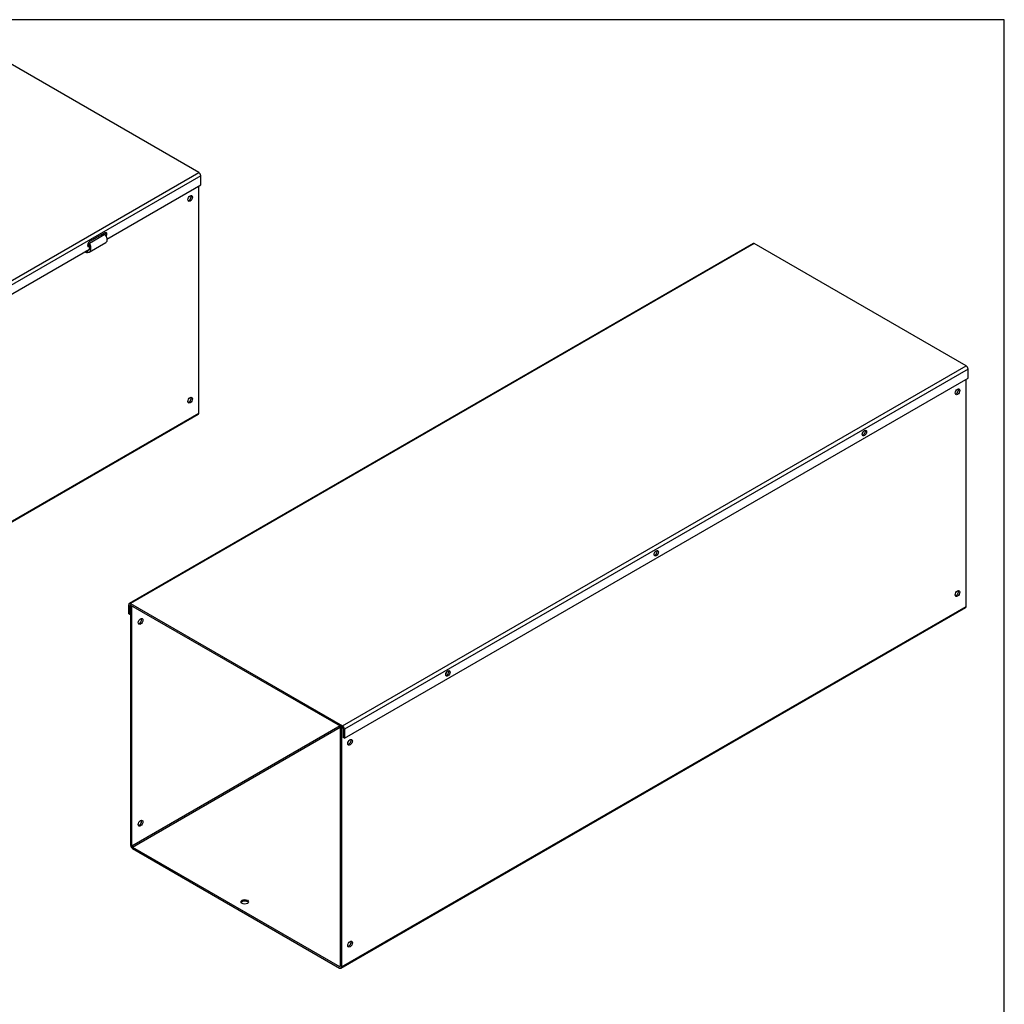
# Model space of a CAD drawing. Header units: inches. Extents: x 0 to 120, y -1 to 80.
# Tile 3 of 3: x 80 to 120, y 40 to 80. Entities that reach past the tile are written whole.
import ezdxf

# ---------------------------------------------------------------- set-up
doc = ezdxf.new("R2010")
doc.units = ezdxf.units.IN
doc.header["$MEASUREMENT"] = 0
for name, color, linetype in [('COM56327-4', 7, 'Continuous'), ('COM56330-4', 7, 'Continuous'), ('Default', 7, 'Continuous')]:
    doc.layers.add(name, color=color, linetype=linetype)

# ---------------------------------------------------------------- blocks, each defined once
blk = doc.blocks.new('SE1')
at = {"layer": 'COM56327-4', "color": 7, "linetype": 'Continuous'}
for p, q in [((118.19, 55.722), (118.19, 64.977)), ((84.148, 55.752), (84.17, 55.765)), ((84.148, 45.983), (84.148, 55.752)), ((84.148, 55.752), (84.198, 55.722)), ((84.198, 55.722), (84.221, 55.735)), ((84.198, 45.954), (84.198, 55.722)), ((92.712, 40.976), (118.168, 55.673)), ((92.735, 41.025), (118.19, 55.722)), ((92.68, 50.851), (84.198, 45.954)), ((84.224, 45.91), (92.684, 50.794)), ((92.706, 50.836), (92.684, 50.823)), ((92.684, 50.823), (92.684, 41.055)), ((92.735, 50.794), (92.684, 50.823)), ((92.757, 50.807), (92.735, 50.794)), ((92.735, 50.794), (92.735, 41.025)), ((84.224, 45.91), (92.658, 41.04)), ((84.224, 45.851), (92.658, 40.981)), ((92.684, 41.055), (92.658, 41.04))]:
    blk.add_line(p, q, dxfattribs=at)
for centre, major_axis in [((117.837, 64.47), (0.066, 0.115)), ((117.837, 56.247), (0.066, 0.115)), ((84.552, 55.11), (-0.066, -0.115)), ((93.088, 50.182), (0.066, 0.115)), ((84.552, 46.886), (-0.066, -0.115)), ((88.795, 43.679), (0.156, 0)), ((93.088, 41.958), (0.066, 0.115))]:
    blk.add_ellipse(centre, major_axis=major_axis, ratio=0.57735, dxfattribs=at)
for centre, major_axis, start_param, end_param in [((117.786, 64.5), (-0.066, -0.115), 0.392819, 2.748773), ((113.948, 62.846), (0.0442, 0.0766), 4.249177, 5.173813), ((105.463, 57.947), (0.0442, 0.0766), 4.252762, 5.172016), ((117.786, 56.276), (-0.066, -0.115), 0.392819, 2.748773), ((118.114, 55.767), (-0.054, 0.0935), 3.141593, 3.926991), ((84.501, 55.139), (-0.066, -0.115), 0.392819, 2.748773), ((96.977, 53.048), (0.0443, 0.0766), 4.256361, 5.170201), ((93.037, 50.211), (-0.066, -0.115), 0.392819, 2.748773), ((84.501, 46.916), (-0.066, -0.115), 0.392819, 2.748773), ((84.224, 45.939), (-0.054, 0.0935), 0.785398, 2.356194), ((84.224, 45.939), (-0.018, 0.0312), 0.785398, 2.356194), ((88.795, 43.62), (0.156, 0), 0.331895, 2.809698), ((93.037, 41.987), (-0.067, -0.115), 0.392819, 2.748773), ((92.658, 41.07), (-0.018, 0.0312), 2.356194, 3.926991), ((92.658, 41.07), (-0.054, 0.0935), 2.356194, 3.926991)]:
    blk.add_ellipse(centre, major_axis=major_axis, ratio=0.57735, start_param=start_param, end_param=end_param, dxfattribs=at)
at = {"layer": 'COM56330-4', "color": 7, "linetype": 'Continuous'}
for p, q in [((109.505, 70.513), (84.093, 55.842)), ((109.559, 70.508), (84.147, 55.836)), ((118.191, 65.524), (109.559, 70.508)), ((92.779, 50.853), (118.191, 65.524)), ((118.267, 65.392), (92.856, 50.72)), ((92.856, 50.35), (118.267, 65.021)), ((118.267, 65.021), (118.267, 65.392)), ((84.071, 55.422), (84.071, 55.792)), ((84.147, 55.836), (92.779, 50.853)), ((84.071, 55.422), (84.122, 55.392)), ((84.122, 55.763), (84.147, 55.778)), ((84.122, 55.392), (84.122, 55.763)), ((84.148, 55.407), (84.122, 55.392)), ((84.147, 55.778), (92.779, 50.794)), ((92.805, 50.75), (92.805, 50.379)), ((92.856, 50.72), (92.856, 50.35)), ((92.856, 50.35), (92.805, 50.379))]:
    blk.add_line(p, q, dxfattribs=at)
for centre, major_axis, start_param, end_param in [((109.559, 70.42), (0.054, -0.0935), 2.356194, 3.141593), ((118.191, 65.436), (-0.054, 0.0935), 3.926991, 5.497787), ((113.996, 62.818), (0.063, 0.108), 3.561081, 5.863697), ((105.511, 57.919), (0.062, 0.108), 3.561081, 5.863697), ((84.147, 55.748), (0.054, -0.0935), 2.356194, 3.926991), ((84.147, 55.748), (0.018, -0.0312), 2.356194, 3.926991), ((97.026, 53.02), (0.062, 0.108), 3.561081, 5.863697), ((92.779, 50.764), (0.054, -0.0935), 0.785398, 2.356194), ((92.779, 50.764), (0.018, -0.0312), 0.785398, 2.356194)]:
    blk.add_ellipse(centre, major_axis=major_axis, ratio=0.57735, start_param=start_param, end_param=end_param, dxfattribs=at)
for centre, major_axis in [((114.047, 62.788), (0.063, 0.108)), ((105.562, 57.889), (0.063, 0.108)), ((97.076, 52.991), (0.062, 0.108))]:
    blk.add_ellipse(centre, major_axis=major_axis, ratio=0.57735, dxfattribs=at)
blk = doc.blocks.new('SE2')
at = {"layer": 'COM56327-4', "color": 7, "linetype": 'Continuous'}
for p, q in [((86.926, 63.603), (86.926, 72.857)), ((82.465, 70.532), (83.089, 70.893)), ((82.966, 70.821), (82.962, 70.874)), ((83.012, 70.848), (83.008, 70.901)), ((82.364, 70.216), (82.462, 70.272)), ((82.434, 70.503), (82.465, 70.532)), ((82.46, 70.166), (83.134, 70.555)), ((82.335, 70.206), (82.33, 70.131)), ((82.333, 70.133), (82.33, 70.135)), ((82.33, 70.131), (82.333, 70.133)), ((82.366, 70.152), (82.333, 70.133)), ((82.354, 70.153), (82.339, 70.209)), ((82.353, 70.217), (82.364, 70.216)), ((82.354, 70.153), (82.382, 70.15)), ((82.382, 70.15), (82.364, 70.216)), ((52.883, 63.632), (52.905, 63.645)), ((52.883, 53.863), (52.883, 63.632)), ((52.883, 63.632), (52.934, 63.603)), ((52.934, 63.603), (52.956, 63.615)), ((52.934, 53.834), (52.934, 63.603)), ((61.448, 48.856), (86.903, 63.553)), ((61.47, 48.906), (86.926, 63.603)), ((65.495, 60.734), (66.119, 61.095)), ((65.995, 61.023), (65.991, 61.076)), ((66.042, 61.05), (66.037, 61.103)), ((65.464, 60.705), (65.495, 60.734)), ((65.489, 60.368), (66.164, 60.757)), ((65.365, 60.408), (65.359, 60.333)), ((65.363, 60.335), (65.359, 60.337)), ((65.359, 60.333), (65.363, 60.335)), ((65.396, 60.354), (65.363, 60.335)), ((65.383, 60.355), (65.369, 60.411)), ((65.383, 60.419), (65.394, 60.418)), ((65.383, 60.355), (65.411, 60.352)), ((65.394, 60.418), (65.492, 60.474)), ((65.411, 60.352), (65.394, 60.418)), ((61.416, 58.731), (52.934, 53.834)), ((52.959, 53.79), (61.419, 58.674)), ((61.441, 58.716), (61.419, 58.704)), ((61.419, 58.704), (61.419, 48.935)), ((61.47, 58.674), (61.419, 58.704)), ((61.492, 58.687), (61.47, 58.674)), ((61.47, 58.674), (61.47, 48.906)), ((52.959, 53.79), (61.394, 48.92)), ((52.959, 53.731), (61.394, 48.862)), ((61.419, 48.935), (61.394, 48.92))]:
    blk.add_line(p, q, dxfattribs=at)
for centre, major_axis in [((86.572, 72.351), (-0.066, -0.115)), ((86.572, 64.127), (-0.066, -0.115)), ((53.287, 62.99), (-0.066, -0.115)), ((61.824, 58.062), (-0.066, -0.115)), ((53.287, 54.766), (-0.067, -0.115)), ((57.53, 51.559), (-0.156, 0)), ((61.824, 49.838), (-0.066, -0.115))]:
    blk.add_ellipse(centre, major_axis=major_axis, ratio=0.57735, dxfattribs=at)
for centre, major_axis, start_param, end_param in [((86.521, 72.38), (-0.066, -0.115), 0.392819, 2.748773), ((86.521, 64.156), (-0.066, -0.115), 0.392819, 2.748773), ((86.849, 63.647), (-0.054, 0.0935), 3.141593, 3.926991), ((53.236, 63.02), (0.066, 0.115), 3.534412, 5.890366), ((61.773, 58.091), (-0.066, -0.115), 0.392819, 2.748773), ((53.236, 54.796), (0.066, 0.115), 3.534412, 5.890366), ((52.959, 53.819), (-0.054, 0.0935), 0.785398, 2.356194), ((52.959, 53.819), (-0.018, 0.0312), 0.785398, 2.356194), ((57.53, 51.5), (-0.156, 0), 3.473487, 5.951291), ((61.773, 49.867), (-0.066, -0.115), 0.392819, 2.748773), ((61.394, 48.95), (-0.018, 0.0312), 2.356194, 3.926991), ((61.394, 48.95), (-0.054, 0.0935), 2.356194, 3.926991)]:
    blk.add_ellipse(centre, major_axis=major_axis, ratio=0.57735, start_param=start_param, end_param=end_param, dxfattribs=at)
for points, knots in [([(83.089, 70.893), (83.105, 70.873), (83.118, 70.852), (83.142, 70.809), (83.152, 70.787), (83.168, 70.744), (83.174, 70.722), (83.18, 70.681), (83.181, 70.661), (83.179, 70.626), (83.175, 70.61), (83.164, 70.583), (83.156, 70.572), (83.142, 70.56), (83.138, 70.557), (83.134, 70.555)], [0, 0, 0, 0, 0.125, 0.125, 0.25, 0.25, 0.375, 0.375, 0.5, 0.5, 0.625, 0.625, 0.75, 0.75, 0.7960396, 0.7960396, 0.7960396, 0.7960396]), ([(82.364, 70.216), (82.378, 70.215), (82.391, 70.216), (82.415, 70.222), (82.425, 70.228), (82.444, 70.243), (82.453, 70.253), (82.466, 70.276), (82.471, 70.289), (82.477, 70.318), (82.479, 70.333), (82.479, 70.366), (82.477, 70.384), (82.47, 70.419), (82.464, 70.436), (82.451, 70.471), (82.443, 70.488), (82.434, 70.503)], [0, 0, 0, 0, 0.125, 0.125, 0.25, 0.25, 0.375, 0.375, 0.5, 0.5, 0.625, 0.625, 0.75, 0.75, 0.875, 0.875, 1, 1, 1, 1]), ([(82.382, 70.15), (82.399, 70.149), (82.416, 70.15), (82.448, 70.158), (82.462, 70.165), (82.487, 70.185), (82.497, 70.198), (82.514, 70.228), (82.521, 70.246), (82.528, 70.284), (82.53, 70.305), (82.529, 70.35), (82.526, 70.373), (82.515, 70.419), (82.508, 70.443), (82.489, 70.489), (82.478, 70.511), (82.465, 70.532)], [0, 0, 0, 0, 0.125, 0.125, 0.25, 0.25, 0.375, 0.375, 0.5, 0.5, 0.625, 0.625, 0.75, 0.75, 0.875, 0.875, 1, 1, 1, 1]), ([(82.333, 70.133), (82.334, 70.136), (82.334, 70.139), (82.337, 70.144), (82.338, 70.146), (82.342, 70.15), (82.344, 70.151), (82.349, 70.153), (82.351, 70.153), (82.354, 70.153)], [0, 0, 0, 0, 0.25, 0.25, 0.5, 0.5, 0.75, 0.75, 1, 1, 1, 1]), ([(66.119, 61.095), (66.134, 61.075), (66.148, 61.054), (66.172, 61.011), (66.182, 60.989), (66.198, 60.946), (66.203, 60.924), (66.21, 60.883), (66.211, 60.864), (66.208, 60.828), (66.205, 60.812), (66.193, 60.785), (66.185, 60.774), (66.172, 60.762), (66.168, 60.759), (66.164, 60.757)], [0, 0, 0, 0, 0.125, 0.125, 0.25, 0.25, 0.375, 0.375, 0.5, 0.5, 0.625, 0.625, 0.75, 0.75, 0.7960396, 0.7960396, 0.7960396, 0.7960396]), ([(65.394, 60.418), (65.407, 60.417), (65.42, 60.418), (65.444, 60.424), (65.455, 60.43), (65.474, 60.445), (65.482, 60.455), (65.495, 60.478), (65.5, 60.491), (65.507, 60.52), (65.508, 60.535), (65.508, 60.568), (65.506, 60.586), (65.499, 60.621), (65.494, 60.638), (65.481, 60.673), (65.473, 60.69), (65.464, 60.705)], [0, 0, 0, 0, 0.125, 0.125, 0.25, 0.25, 0.375, 0.375, 0.5, 0.5, 0.625, 0.625, 0.75, 0.75, 0.875, 0.875, 1, 1, 1, 1]), ([(65.411, 60.352), (65.429, 60.351), (65.446, 60.352), (65.477, 60.36), (65.491, 60.367), (65.516, 60.387), (65.527, 60.4), (65.544, 60.431), (65.55, 60.448), (65.558, 60.487), (65.559, 60.508), (65.558, 60.552), (65.555, 60.575), (65.544, 60.621), (65.537, 60.645), (65.518, 60.691), (65.507, 60.713), (65.495, 60.734)], [0, 0, 0, 0, 0.125, 0.125, 0.25, 0.25, 0.375, 0.375, 0.5, 0.5, 0.625, 0.625, 0.75, 0.75, 0.875, 0.875, 1, 1, 1, 1]), ([(65.363, 60.335), (65.363, 60.338), (65.364, 60.341), (65.366, 60.346), (65.367, 60.348), (65.371, 60.352), (65.373, 60.353), (65.378, 60.355), (65.381, 60.355), (65.383, 60.355)], [0, 0, 0, 0, 0.25, 0.25, 0.5, 0.5, 0.75, 0.75, 1, 1, 1, 1])]:
    blk.add_open_spline(points, degree=3, knots=knots, dxfattribs=at)
at = {"layer": 'COM56330-4', "color": 7, "linetype": 'Continuous'}
for p, q in [((78.24, 78.393), (52.828, 63.722)), ((78.294, 78.388), (52.882, 63.717)), ((86.926, 73.404), (78.294, 78.388)), ((61.515, 58.733), (86.926, 73.404)), ((87.003, 73.272), (61.591, 58.6)), ((87.003, 72.901), (87.003, 73.272)), ((83.178, 70.693), (87.003, 72.901)), ((83.092, 70.949), (82.473, 70.592)), ((66.207, 60.895), (82.466, 70.282)), ((82.422, 70.417), (82.462, 70.44)), ((82.422, 70.417), (82.473, 70.388)), ((52.806, 63.302), (52.806, 63.673)), ((52.857, 63.643), (52.882, 63.658)), ((52.857, 63.272), (52.857, 63.643)), ((52.882, 63.717), (61.515, 58.733)), ((52.882, 63.658), (61.515, 58.674)), ((52.806, 63.302), (52.857, 63.272)), ((52.883, 63.287), (52.857, 63.272)), ((66.121, 61.151), (65.502, 60.794)), ((65.451, 60.619), (65.491, 60.642)), ((65.451, 60.619), (65.502, 60.59)), ((61.591, 58.23), (65.496, 60.484)), ((61.54, 58.63), (61.54, 58.259)), ((61.591, 58.6), (61.591, 58.23)), ((61.591, 58.23), (61.54, 58.259))]:
    blk.add_line(p, q, dxfattribs=at)
for centre, major_axis, start_param, end_param in [((78.294, 78.3), (0.054, -0.0935), 2.356194, 3.141593), ((86.926, 73.316), (-0.054, 0.0935), 3.926991, 5.497787), ((83.092, 70.847), (-0.062, -0.108), 1.446749, 3.926991), ((83.041, 70.877), (-0.062, -0.108), 1.739625, 2.722104), ((82.473, 70.49), (0.063, 0.108), 0.785398, 3.926991), ((82.422, 70.519), (0.063, 0.108), 3.561081, 3.926991), ((52.882, 63.628), (0.054, -0.0935), 2.356194, 3.926991), ((52.882, 63.628), (0.018, -0.0312), 2.356194, 3.926991), ((66.121, 61.049), (-0.062, -0.108), 1.446749, 3.926991), ((66.07, 61.079), (-0.062, -0.108), 1.739625, 2.722104), ((65.502, 60.692), (0.062, 0.108), 0.785398, 3.926991), ((65.451, 60.721), (0.063, 0.108), 3.561081, 3.926991), ((61.515, 58.645), (0.054, -0.0935), 0.785398, 2.356194), ((61.515, 58.645), (0.018, -0.0312), 0.785398, 2.356194)]:
    blk.add_ellipse(centre, major_axis=major_axis, ratio=0.57735, start_param=start_param, end_param=end_param, dxfattribs=at)
blk = doc.blocks.new('BORDER')
at = {"layer": 'Default', "color": 7, "linetype": 'Continuous'}
for p, q in [((0, 27.86), (-41.86, 27.86)), ((0, 0), (0, 27.86))]:
    blk.add_line(p, q, dxfattribs=at)

msp = doc.modelspace()

# ---------------------------------------------------------------- block references
at = {"layer": 'Default', "color": 7, "xscale": 2.85, "yscale": 2.85, "zscale": 2.85}
msp.add_blockref('BORDER', (119.744, 0.233), dxfattribs=at)
at = {"layer": 'Default'}
for name in ['SE2', 'SE1']:
    msp.add_blockref(name, (0, 0), dxfattribs=at)

doc.saveas('drawing.dxf')
